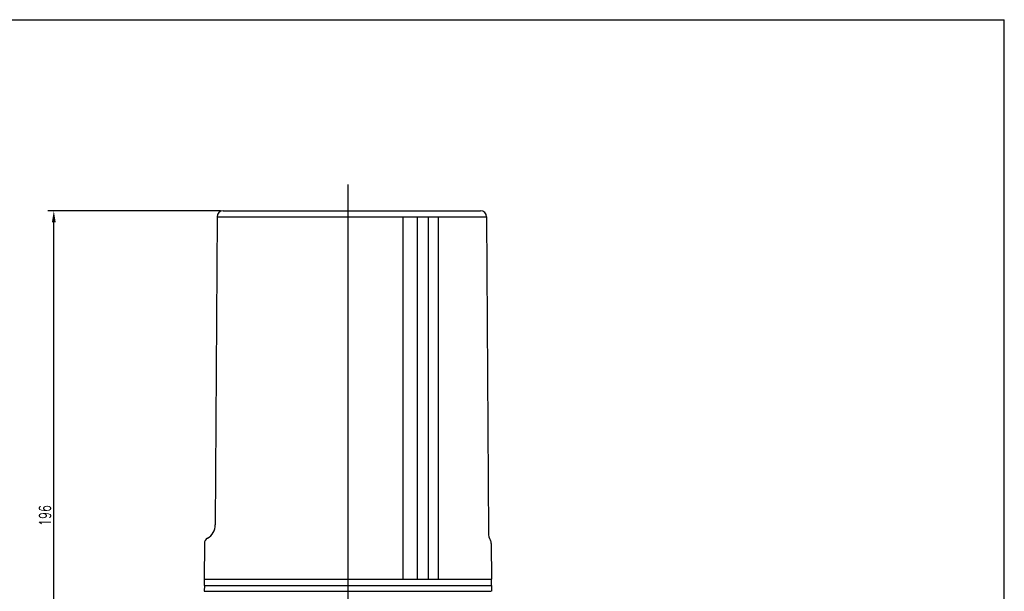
# Model space of a CAD drawing. Header units: millimetres. Extents: x 10 to 584, y 10 to 410.
# Tile 5 of 5: x 267 to 584, y 226 to 410. Entities that reach past the tile are written whole.
import ezdxf

# ---------------------------------------------------------------- set-up
doc = ezdxf.new("R2010")
doc.units = ezdxf.units.MM
doc.header["$LTSCALE"] = 32.67
doc.header["$PDMODE"] = 3
doc.header["$PDSIZE"] = 0.3125
doc.linetypes.add('CENTER', pattern=[43, 40, -1, 1, -1])
doc.layers.get('0').update_dxf_attribs({"linetype": 'CONTINUOUS'})
doc.layers.get('Defpoints').update_dxf_attribs({"linetype": 'CONTINUOUS'})
doc.layers.add('DIM', color=2, linetype='CONTINUOUS')
doc.layers.add('LUG400', color=7, linetype='CONTINUOUS')
doc.styles.get("Standard").update_dxf_attribs({"font": 'romand.shx', "width": 0.7, "bigfont": 'chineset.shx'})
doc.dimstyles.new('ISO-25', dxfattribs={"dimscale": 1.5, "dimtxt": 2.5, "dimasz": 2.5, "dimexe": 1.25, "dimexo": 0.625, "dimtad": 1, "dimdec": 0, "dimtxsty": 'STANDARD', "dimcen": 2.5, "dimadec": 0, "dimazin": 0, "dimtfac": 1, "dimtdec": 0, "dimtmove": 0, "dimatfit": 3, "dimfxl": 1, "dimarcsym": 0})

# ---------------------------------------------------------------- blocks, each defined once
blk = doc.blocks.new('*D3')
at = {"layer": 'Defpoints', "color": 0}
for p in [(278, 348.43), (332.56, 348.43), (312.71, 152.13)]:
    blk.add_point(p, dxfattribs=at)
at = {"layer": 'DIM', "color": 0, "lineweight": -2}
for p, q in [((331.63, 348.43), (276.12, 348.43)), ((278, 155.88), (278, 344.68)), ((311.77, 152.13), (276.12, 152.13))]:
    blk.add_line(p, q, dxfattribs=at)
at = {"layer": 'DIM', "color": 0}
for points in [[(277.37, 344.68), (278.62, 344.68), (278, 348.43)], [(277.37, 155.88), (278.62, 155.88), (278, 152.13)]]:
    blk.add_solid(points, dxfattribs=at)
at = {"layer": 'DIM', "color": 0, "insert": (275.18, 250.28), "char_height": 3.75, "attachment_point": 5, "rotation": 90}
blk.add_mtext('196', dxfattribs=at)

msp = doc.modelspace()

# ---------------------------------------------------------------- linework, layer by layer
at = {"color": 1, "linetype": 'Continuous'}
for p in [(10, 410), (584, 10)]:
    msp.add_line(p, (584, 410), dxfattribs=at)
at = {"layer": 'LUG400', "color": 1, "linetype": 'CENTER'}
msp.add_line((372.66, 356.86), (372.66, 147.12), dxfattribs=at)
at = {"layer": 'LUG400'}
for p, q in [((330.56, 346.44), (329.99, 247.27)), ((330.56, 346.44), (417.34, 346.44)), ((332.56, 348.43), (415.34, 348.43)), ((390.39, 346.44), (390.39, 229.73)), ((395.02, 346.44), (395.02, 229.73)), ((398.48, 346.44), (398.48, 229.73)), ((401.75, 346.44), (401.75, 229.73)), ((417.34, 346.44), (417.92, 244.68)), ((326.48, 241.24), (326.41, 229.73)), ((418.85, 241.24), (418.91, 229.73)), ((326.41, 229.73), (418.91, 229.73)), ((326.46, 229.73), (418.86, 229.73)), ((326.46, 227.73), (326.46, 229.73)), ((418.86, 227.73), (418.86, 229.73)), ((326.46, 227.73), (326.44, 225.84)), ((326.44, 225.84), (418.84, 225.84)), ((326.46, 227.73), (418.86, 227.73)), ((326.46, 227.73), (418.86, 227.73)), ((418.86, 227.73), (418.89, 225.84))]:
    msp.add_line(p, q, dxfattribs=at)
for centre, radius, start, end in [((332.56, 346.43), 2, 90, 179.6705), ((415.34, 346.43), 2, 0.3295, 90), ((324.99, 247.3), 5, 299.8704, 359.6705), ((422.92, 244.71), 5, 180.3295, 209.7452), ((328.48, 241.23), 2, 119.8704, 179.6705), ((416.85, 241.23), 2, 0.3295, 29.7452)]:
    msp.add_arc(centre, radius, start, end, dxfattribs=at)

# ---------------------------------------------------------------- dimensions: what is measured, and where the dimension line sits
at = {"layer": 'DIM'}
dim = msp.add_linear_dim(base=(278, 348.43), p1=(312.71, 152.13), p2=(332.56, 348.43), angle=90, dimstyle='ISO-25', dxfattribs=at)
dim.commit()
dim.dimension.update_dxf_attribs({"geometry": '*D3', "text_midpoint": (275.18, 250.28)})

doc.saveas('drawing.dxf')
